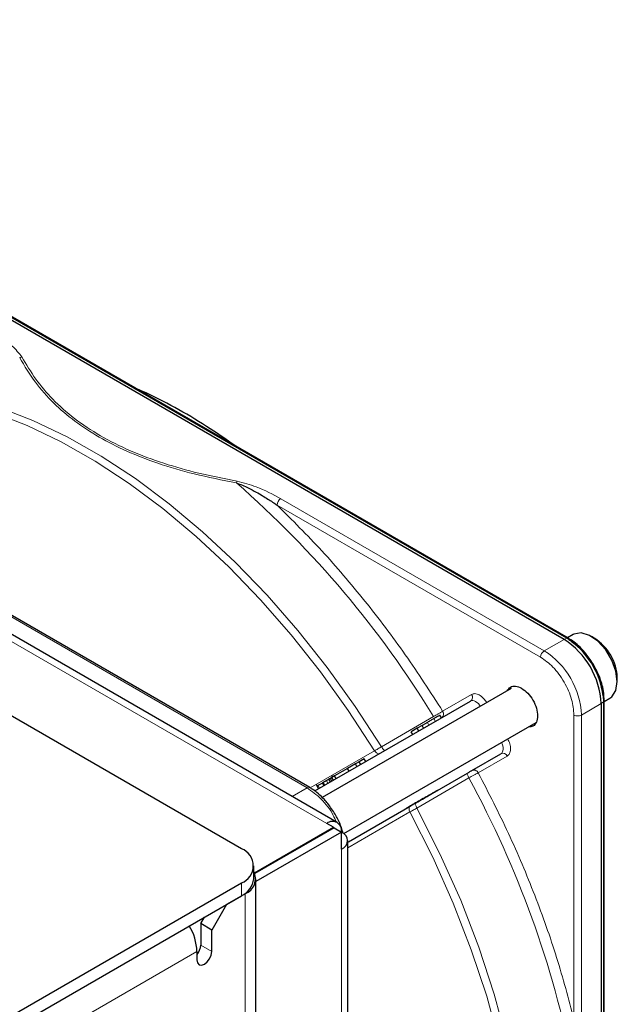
# Paper-space layout 'Blatt4' of a CAD drawing. Header units: millimetres. Extents: x 5 to 418, y 2 to 292.
# Tile 84 of 86: x 312 to 323, y 227 to 245. Entities that reach past the tile are written whole.
import ezdxf

# ---------------------------------------------------------------- set-up
doc = ezdxf.new("R2010")
doc.units = ezdxf.units.MM

psp = doc.layouts.new('Blatt4')

# ---------------------------------------------------------------- linework, layer by layer
at = {"color": 7, "linetype": 'Continuous', "lineweight": 25}
for p, q in [((315.744, 229.623), (270.206, 255.912)), ((317.57, 230.125), (282.073, 250.617)), ((321.897, 233.616), (306.326, 242.605)), ((321.975, 233.642), (306.405, 242.631)), ((317.046, 230.791), (309.858, 234.941)), ((322.069, 233.707), (321.965, 233.648)), ((322.475, 233.64), (322.419, 233.672)), ((322.914, 232.815), (322.914, 232.881)), ((320.889, 232.68), (317.286, 230.6)), ((322.663, 232.448), (322.656, 232.562)), ((317.143, 230.725), (320.114, 232.44)), ((322.604, 232.392), (322.604, 214.411)), ((322.665, 232.435), (322.769, 232.495)), ((322.665, 214.466), (322.665, 232.446)), ((319.559, 232.12), (319.529, 232.172)), ((317.696, 229.912), (321.365, 232.031)), ((319.188, 231.975), (319.094, 231.921)), ((319.291, 232.034), (319.188, 231.975)), ((319.218, 231.923), (319.188, 231.975)), ((319.094, 231.921), (318.98, 231.855)), ((319.01, 231.803), (318.98, 231.855)), ((319.094, 231.921), (319.124, 231.869)), ((320.141, 231.116), (320.694, 231.435)), ((317.917, 231.241), (317.767, 231.155)), ((317.988, 231.282), (317.917, 231.241)), ((317.947, 231.189), (317.917, 231.241)), ((318.086, 231.338), (317.988, 231.282)), ((318.018, 231.23), (317.988, 231.282)), ((318.116, 231.286), (318.086, 231.338)), ((317.767, 231.155), (317.52, 231.012)), ((317.797, 231.103), (317.767, 231.155)), ((319.061, 230.492), (320.053, 231.066)), ((317.168, 230.847), (317.215, 230.767)), ((317.32, 230.827), (317.29, 230.879)), ((317.441, 230.966), (317.411, 230.949)), ((317.441, 230.897), (317.411, 230.949)), ((317.47, 230.983), (317.441, 230.966)), ((317.471, 230.914), (317.441, 230.966)), ((317.485, 230.992), (317.469, 231.021)), ((317.52, 231.012), (317.47, 230.983)), ((317.5, 230.931), (317.47, 230.983)), ((317.55, 230.96), (317.52, 231.012)), ((317.783, 229.755), (318.961, 230.435)), ((317.497, 230.032), (317.37, 230.105)), ((315.993, 229.163), (317.497, 230.032)), ((317.511, 230.023), (315.999, 229.15)), ((317.653, 229.942), (316.019, 228.999)), ((317.497, 230.015), (317.497, 230.032)), ((317.511, 230.023), (317.653, 229.942)), ((317.653, 229.615), (317.653, 229.942)), ((317.77, 210.018), (317.77, 229.778)), ((315.978, 229.052), (315.978, 229.297)), ((298.009, 218.733), (315.744, 228.97)), ((316.019, 181.693), (316.019, 229.052)), ((298.009, 218.488), (315.744, 228.725)), ((315.814, 228.766), (315.461, 228.562)), ((315.461, 228.562), (315.178, 228.072)), ((314.966, 228.195), (315.037, 228.317)), ((315.178, 228.072), (314.966, 228.195)), ((314.966, 228.195), (314.966, 227.786)), ((315.178, 227.664), (315.178, 228.072)), ((314.895, 227.664), (314.895, 227.501))]:
    psp.add_line(p, q, dxfattribs=at)
at = {"color": 7, "linetype": 'Continuous', "lineweight": 18}
for p, q in [((317.37, 230.105), (281.873, 250.597)), ((306.378, 242.63), (321.949, 233.641)), ((321.521, 233.399), (316.494, 236.301)), ((321.45, 233.277), (316.423, 236.179)), ((309.808, 234.936), (316.995, 230.787)), ((321.897, 233.616), (321.521, 233.399)), ((321.949, 233.641), (321.897, 233.616)), ((319.582, 232.248), (320.135, 232.567)), ((322.645, 232.539), (322.651, 232.424)), ((322.604, 232.392), (322.228, 232.174)), ((322.651, 232.424), (322.604, 232.392)), ((322.651, 232.424), (322.651, 214.444)), ((322.086, 226.37), (322.086, 232.174)), ((322.228, 232.174), (322.228, 226.37)), ((318.416, 231.569), (319.409, 232.143)), ((319.321, 231.982), (319.291, 232.034)), ((319.444, 232.053), (319.414, 232.105)), ((317.055, 230.783), (318.284, 231.492)), ((320.694, 231.435), (317.77, 229.747)), ((320.815, 231.39), (320.262, 231.07)), ((317.336, 230.836), (317.306, 230.888)), ((317.394, 230.87), (317.364, 230.922)), ((320.084, 230.974), (319.091, 230.4)), ((316.995, 230.787), (316.709, 230.622)), ((317.235, 230.778), (317.205, 230.83)), ((318.959, 230.325), (317.77, 229.638)), ((317.653, 209.855), (317.653, 229.615)), ((315.744, 228.725), (315.744, 228.97)), ((315.81, 228.769), (315.814, 228.766)), ((315.814, 228.766), (315.814, 181.407)), ((314.895, 227.664), (298.009, 217.916)), ((314.966, 227.786), (315.178, 227.664))]:
    psp.add_line(p, q, dxfattribs=at)
at = {"color": 7, "linetype": 'Continuous', "lineweight": 18, "flags": 128}
for points in [[(307.114, 237.966), (307.609, 238.171), (308.135, 238.312), (308.69, 238.388), (309.27, 238.398), (309.871, 238.343), (310.491, 238.223), (311.124, 238.039), (311.767, 237.792), (312.417, 237.482), (313.07, 237.113), (313.721, 236.686), (314.366, 236.204), (315.002, 235.67), (315.626, 235.087), (316.232, 234.458), (316.817, 233.788), (317.379, 233.08), (317.913, 232.339), (318.416, 231.569)], [(318.284, 231.492), (317.782, 232.26), (317.25, 232.999), (316.69, 233.704), (316.106, 234.372), (315.502, 234.999), (314.881, 235.58), (314.247, 236.113), (313.603, 236.593), (312.954, 237.019), (312.304, 237.387), (311.656, 237.695), (311.014, 237.942), (310.383, 238.126), (309.766, 238.245), (309.166, 238.3), (308.588, 238.29), (308.035, 238.214), (307.51, 238.074), (307.017, 237.87)], [(320.303, 232.342), (320.287, 232.364), (320.263, 232.392), (320.237, 232.415), (320.21, 232.432), (320.184, 232.444), (320.158, 232.449), (320.135, 232.448), (320.114, 232.44)], [(320.694, 231.435), (320.711, 231.449), (320.724, 231.469), (320.732, 231.494), (320.735, 231.523), (320.734, 231.555), (320.727, 231.589), (320.715, 231.623), (320.703, 231.649)], [(320.956, 221.057), (321.047, 221.79), (321.083, 222.562), (321.062, 223.367), (320.984, 224.2), (320.851, 225.056), (320.663, 225.927), (320.422, 226.809), (320.129, 227.696), (319.785, 228.582), (319.394, 229.46), (318.959, 230.325)], [(319.091, 230.4), (319.531, 229.527), (319.926, 228.64), (320.272, 227.745), (320.567, 226.85), (320.809, 225.959), (320.997, 225.079), (321.129, 224.216), (321.204, 223.376), (321.222, 222.565), (321.182, 221.787)]]:
    psp.add_lwpolyline(points, dxfattribs=at)
at = {"color": 7, "linetype": 'Continuous', "lineweight": 25, "flags": 128}
for points in [[(322.769, 232.495), (322.807, 232.522), (322.886, 232.642), (322.914, 232.811), (322.888, 233.012), (322.812, 233.222), (322.692, 233.419), (322.544, 233.582), (322.381, 233.692), (322.223, 233.739), (322.086, 233.716), (322.069, 233.707)], [(322.665, 232.448), (322.665, 232.448), (322.665, 232.446)], [(314.895, 227.501), (314.906, 227.444), (314.937, 227.409), (314.982, 227.4), (315.037, 227.419), (315.091, 227.463), (315.137, 227.525), (315.167, 227.595), (315.178, 227.664)]]:
    psp.add_lwpolyline(points, dxfattribs=at)
at = {"color": 7, "linetype": 'Continuous', "lineweight": 18}
for centre, radius, start, end in [((302.931, 222.06), 19.319, 31.4621, 48.8282), ((316.577, 236.172), 0.154, 122.6055, 177.3945), ((321.963, 233.617), 0.0279, 64.1059, 120.3461), ((321.604, 233.27), 0.154, 122.6055, 177.3945), ((320.693, 232.105), 1.537, 2.6055, 57.3945), ((320.059, 232.514), 0.0922, 306.3512, 35.1851), ((322.637, 232.448), 0.0279, 299.6454, 355.8931), ((322.157, 232.311), 0.154, 242.6097, 297.3903), ((320.731, 231.351), 0.0922, 24.8163, 113.6431), ((303.111, 221.743), 19.32, 11.1727, 28.5377)]:
    psp.add_arc(centre, radius, start, end, dxfattribs=at)
at = {"color": 7, "linetype": 'Continuous', "lineweight": 25}
for centre, radius, start, end in [((321.069, 232.322), 1.537, 2.6055, 57.3945), ((321.108, 232.339), 1.55, 7.4229, 57.1417), ((321.959, 233.619), 0.0281, 357.4371, 55.9531), ((321.977, 232.846), 0.937, 2.1074, 57.8873), ((317.48, 229.97), 0.175, 350.786, 129.2033), ((317.591, 229.778), 0.175, 290.7834, 69.2166), ((315.62, 229.297), 0.349, 290.7834, 69.2166), ((315.709, 229.05), 0.302, 290.3079, 27.3737), ((315.578, 229.092), 0.402, 294.3747, 354.3052), ((313.874, 227.626), 1.021, 2.1236, 30.9778), ((314.656, 227.802), 0.311, 320.4485, 357.1401)]:
    psp.add_arc(centre, radius, start, end, dxfattribs=at)
at = {"color": 7, "linetype": 'Continuous', "lineweight": 18}
for points, knots in [([(311.557, 239.006), (311.499, 239.077), (311.353, 239.255), (311.118, 239.399), (310.977, 239.486)], [0, 0, 0, 0, 0.39819, 1, 1, 1, 1]), ([(311.513, 238.989), (311.52, 238.992), (311.534, 239), (311.549, 239.004), (311.557, 239.006)], [0, 0, 0, 0, 0.483164, 1, 1, 1, 1]), ([(311.513, 238.989), (311.606, 238.832), (311.783, 238.534), (312.142, 238.129), (312.55, 237.778), (313.018, 237.47), (313.551, 237.201), (314.159, 236.965), (314.861, 236.758), (315.377, 236.655), (315.648, 236.601)], [0, 0, 0, 0, 0.141038, 0.268348, 0.385526, 0.500284, 0.615098, 0.732344, 0.859336, 1, 1, 1, 1]), ([(315.662, 236.636), (315.415, 236.684), (314.935, 236.777), (314.252, 236.97), (313.619, 237.207), (313.043, 237.494), (312.546, 237.826), (312.136, 238.191), (311.801, 238.586), (311.64, 238.863), (311.557, 239.006)], [0, 0, 0, 0, 0.12858, 0.250087, 0.37511, 0.500001, 0.624892, 0.749914, 0.87141, 1, 1, 1, 1]), ([(315.648, 236.601), (315.651, 236.608), (315.655, 236.622), (315.66, 236.631), (315.662, 236.636)], [0, 0, 0, 0, 0.4999988, 1, 1, 1, 1]), ([(316.494, 236.301), (316.344, 236.382), (316.094, 236.518), (315.785, 236.602), (315.662, 236.636)], [0, 0, 0, 0, 0.600655, 1, 1, 1, 1]), ([(316.423, 236.179), (316.711, 235.893), (317.287, 235.32), (318.104, 234.358), (318.88, 233.337), (319.348, 232.611), (319.582, 232.248)], [0, 0, 0, 0, 0.249327, 0.5, 0.750673, 1, 1, 1, 1]), ([(322.086, 232.174), (322.078, 232.272), (322.065, 232.422), (321.985, 232.638), (321.903, 232.804), (321.801, 232.957), (321.653, 233.134), (321.53, 233.221), (321.45, 233.277)], [0, 0, 0, 0, 0.239457, 0.368361, 0.5, 0.631639, 0.760543, 1, 1, 1, 1]), ([(320.135, 232.567), (320.155, 232.575), (320.197, 232.59), (320.279, 232.562), (320.362, 232.499), (320.406, 232.438), (320.427, 232.408)], [0, 0, 0, 0, 0.240773, 0.5, 0.759227, 1, 1, 1, 1]), ([(319.582, 232.248), (319.57, 232.241), (319.547, 232.226), (319.501, 232.198), (319.454, 232.169), (319.424, 232.151), (319.409, 232.143)], [0, 0, 0, 0, 0.280057, 0.540096, 0.780086, 1, 1, 1, 1]), ([(320.822, 231.722), (320.838, 231.689), (320.869, 231.62), (320.882, 231.518), (320.865, 231.433), (320.831, 231.404), (320.815, 231.39)], [0, 0, 0, 0, 0.240773, 0.5, 0.759227, 1, 1, 1, 1]), ([(318.416, 231.569), (318.393, 231.556), (318.346, 231.528), (318.305, 231.504), (318.284, 231.492)], [0, 0, 0, 0, 0.500009, 1, 1, 1, 1]), ([(318.284, 231.492), (318.292, 231.482), (318.306, 231.462), (318.333, 231.442), (318.36, 231.432), (318.374, 231.437), (318.381, 231.44)], [0, 0, 0, 0, 0.249998, 0.499998, 0.749999, 1, 1, 1, 1]), ([(320.084, 230.974), (320.099, 230.982), (320.129, 230.999), (320.177, 231.025), (320.225, 231.051), (320.249, 231.064), (320.262, 231.07)], [0, 0, 0, 0, 0.219499, 0.459352, 0.719529, 1, 1, 1, 1]), ([(320.262, 231.07), (320.459, 230.687), (320.854, 229.918), (321.35, 228.736), (321.775, 227.547), (321.983, 226.761), (322.086, 226.37)], [0, 0, 0, 0, 0.249327, 0.5, 0.750673, 1, 1, 1, 1]), ([(316.995, 230.787), (317.004, 230.791), (317.023, 230.798), (317.041, 230.797), (317.046, 230.791), (317.046, 230.79)], [0, 0, 0, 0, 0.483167, 0.966335, 1, 1, 1, 1]), ([(317.548, 230.138), (317.531, 230.178), (317.467, 230.338), (317.269, 230.589), (317.087, 230.721), (316.995, 230.787)], [0, 0, 0, 0, 0.146513, 0.573257, 1, 1, 1, 1]), ([(318.961, 230.435), (318.956, 230.43), (318.944, 230.42), (318.939, 230.392), (318.943, 230.359), (318.953, 230.336), (318.959, 230.325)], [0, 0, 0, 0, 0.249998, 0.499999, 0.749999, 1, 1, 1, 1]), ([(318.959, 230.325), (318.979, 230.336), (319.02, 230.36), (319.068, 230.387), (319.091, 230.4)], [0, 0, 0, 0, 0.4999909, 1, 1, 1, 1])]:
    psp.add_open_spline(points, degree=3, knots=knots, dxfattribs=at)
at = {"color": 7, "linetype": 'Continuous', "lineweight": 25}
for points, knots in [([(315.636, 237.301), (315.45, 237.431), (315.064, 237.701), (314.472, 238.044), (314.019, 238.284), (313.771, 238.386), (313.724, 238.405)], [0, 0, 0, 0, 0.292559, 0.608996, 0.925533, 1, 1, 1, 1]), ([(315.648, 236.601), (315.687, 236.587), (315.765, 236.559), (315.889, 236.5), (316.017, 236.431), (316.141, 236.36), (316.276, 236.278), (316.366, 236.217), (316.423, 236.179)], [0, 0, 0, 0, 0.131707, 0.266427, 0.45503, 0.620819, 0.756483, 1, 1, 1, 1]), ([(322.464, 233.127), (322.419, 233.199), (322.355, 233.299), (322.245, 233.426), (322.148, 233.521), (322.052, 233.598), (321.993, 233.629), (321.975, 233.639)], [0, 0, 0, 0, 0.332055, 0.465031, 0.682019, 0.901125, 1, 1, 1, 1]), ([(321.987, 233.615), (322.07, 233.556), (322.198, 233.467), (322.352, 233.283), (322.458, 233.124), (322.543, 232.952), (322.614, 232.763), (322.626, 232.642), (322.632, 232.575)], [0, 0, 0, 0, 0.260513, 0.400752, 0.543967, 0.687182, 0.82742, 1, 1, 1, 1]), ([(322.656, 232.562), (322.656, 232.572), (322.654, 232.629), (322.628, 232.733), (322.585, 232.876), (322.53, 233.007), (322.483, 233.091), (322.464, 233.127)], [0, 0, 0, 0, 0.057456, 0.318799, 0.541248, 0.806265, 1, 1, 1, 1]), ([(320.814, 232.636), (320.832, 232.663), (320.869, 232.718), (320.971, 232.737), (321.05, 232.702), (321.089, 232.685)], [0, 0, 0, 0, 0.3141679, 0.6570839, 1, 1, 1, 1]), ([(321.089, 232.685), (321.129, 232.656), (321.209, 232.6), (321.31, 232.46), (321.378, 232.305), (321.401, 232.153), (321.377, 232.03), (321.313, 231.95), (321.246, 231.946), (321.214, 231.944)], [0, 0, 0, 0, 0.144573, 0.289146, 0.433719, 0.578293, 0.722866, 0.867439, 1, 1, 1, 1]), ([(319.529, 232.172), (319.528, 232.171), (319.526, 232.17), (319.502, 232.156), (319.465, 232.135), (319.432, 232.115), (319.414, 232.105)], [0, 0, 0, 0, 0.2389, 0.474476, 0.723416, 1, 1, 1, 1]), ([(319.414, 232.105), (319.394, 232.094), (319.357, 232.072), (319.313, 232.047), (319.291, 232.034)], [0, 0, 0, 0, 0.520139, 1, 1, 1, 1]), ([(320.053, 231.066), (320.062, 231.07), (320.078, 231.08), (320.103, 231.094), (320.125, 231.107), (320.136, 231.113), (320.141, 231.116)], [0, 0, 0, 0, 0.248974, 0.501635, 0.750749, 1, 1, 1, 1]), ([(317.304, 230.887), (317.294, 230.881), (317.276, 230.871), (317.248, 230.855), (317.224, 230.841), (317.212, 230.834), (317.205, 230.83)], [0, 0, 0, 0, 0.257013, 0.493304, 0.733189, 1, 1, 1, 1]), ([(317.306, 230.888), (317.3, 230.885), (317.292, 230.88), (317.289, 230.878), (317.289, 230.878), (317.29, 230.879)], [0, 0, 0, 0, 0.520179, 0.7607323, 1, 1, 1, 1]), ([(317.364, 230.922), (317.358, 230.918), (317.347, 230.912), (317.331, 230.903), (317.317, 230.894), (317.31, 230.89), (317.306, 230.888)], [0, 0, 0, 0, 0.255127, 0.498018, 0.74194, 1, 1, 1, 1]), ([(317.439, 230.965), (317.427, 230.958), (317.404, 230.945), (317.377, 230.929), (317.364, 230.922)], [0, 0, 0, 0, 0.5307148, 1, 1, 1, 1]), ([(317.532, 230.28), (317.486, 230.351), (317.423, 230.452), (317.312, 230.579), (317.214, 230.674), (317.119, 230.75), (317.061, 230.78), (317.045, 230.789)], [0, 0, 0, 0, 0.335682, 0.470248, 0.690009, 0.912205, 1, 1, 1, 1]), ([(317.205, 230.83), (317.198, 230.826), (317.188, 230.82), (317.184, 230.818), (317.186, 230.819), (317.187, 230.819)], [0, 0, 0, 0, 0.511036, 0.753379, 1, 1, 1, 1]), ([(318.961, 230.435), (318.977, 230.444), (319.007, 230.462), (319.043, 230.482), (319.061, 230.492)], [0, 0, 0, 0, 0.5, 1, 1, 1, 1]), ([(317.685, 229.917), (317.674, 229.955), (317.647, 230.045), (317.594, 230.168), (317.549, 230.249), (317.532, 230.28)], [0, 0, 0, 0, 0.306465, 0.735008, 1, 1, 1, 1])]:
    psp.add_open_spline(points, degree=3, knots=knots, dxfattribs=at)
at = {"color": 7, "linetype": 'Continuous', "lineweight": 18}
for points in [[(319.561, 232.121), (319.57, 232.127), (319.587, 232.141), (319.598, 232.174), (319.598, 232.212), (319.587, 232.236), (319.582, 232.248)], [(318.481, 231.497), (318.478, 231.497), (318.472, 231.497), (318.456, 231.512), (318.436, 231.537), (318.423, 231.559), (318.416, 231.569)], [(320.053, 231.066), (320.052, 231.063), (320.049, 231.058), (320.055, 231.036), (320.066, 231.007), (320.078, 230.985), (320.084, 230.974)], [(320.262, 231.07), (320.254, 231.081), (320.239, 231.103), (320.206, 231.122), (320.171, 231.128), (320.151, 231.12), (320.141, 231.116)], [(319.061, 230.492), (319.059, 230.49), (319.056, 230.485), (319.062, 230.463), (319.073, 230.434), (319.085, 230.412), (319.091, 230.4)]]:
    psp.add_open_spline(points, degree=3, dxfattribs=at)
at = {"color": 7, "linetype": 'Continuous', "lineweight": 25}
for points in [[(319.014, 230.465), (318.984, 230.448), (318.925, 230.414), (318.883, 230.39), (318.886, 230.391), (318.935, 230.42), (319.023, 230.471), (319.136, 230.536), (319.259, 230.607), (319.329, 230.647), (319.364, 230.668)], [(319.364, 230.668), (319.394, 230.685), (319.453, 230.719), (319.495, 230.743), (319.492, 230.742), (319.443, 230.713), (319.355, 230.662), (319.242, 230.597), (319.119, 230.526), (319.049, 230.486), (319.014, 230.465)]]:
    psp.add_open_spline(points, degree=3, dxfattribs=at)

doc.saveas('drawing.dxf')
